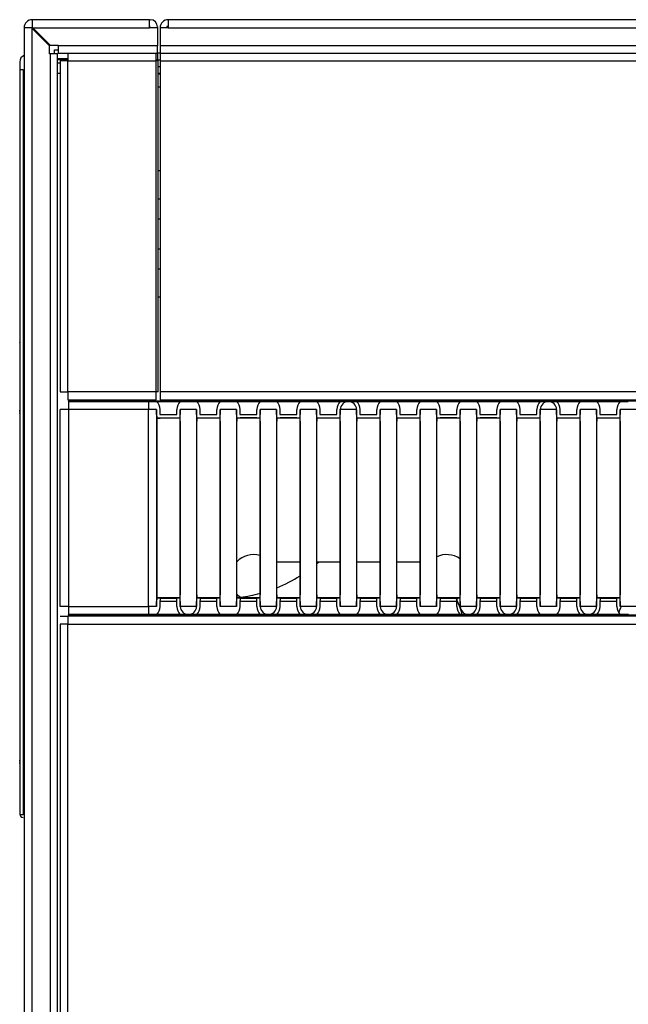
# Model space of a CAD drawing. Header units: millimetres. Extents: x 0 to 287, y 0 to 200.
# Tile 8 of 57: x 25.51 to 34.64, y 85.66 to 100.43. Entities that reach past the tile are written whole.
import ezdxf

# ---------------------------------------------------------------- set-up
doc = ezdxf.new("R2010")
doc.units = ezdxf.units.MM
doc.layers.add('130.190_BW4C_CTM', color=7, linetype='Continuous')
doc.layers.add('Défaut', color=7, linetype='Continuous')

# ---------------------------------------------------------------- blocks, each defined once
blk = doc.blocks.new('SE1')
at = {"layer": '130.190_BW4C_CTM', "color": 7, "linetype": 'Continuous'}
for p, q in [((25.684, 100.306), (25.574, 100.306)), ((25.574, 100.306), (25.574, 53.546)), ((25.694, 100.296), (25.684, 100.306)), ((25.684, 100.306), (25.694, 100.306)), ((27.454, 100.426), (25.694, 100.426)), ((25.694, 100.426), (25.694, 100.316)), ((25.694, 100.316), (25.704, 100.306)), ((25.694, 100.306), (25.694, 100.316)), ((25.704, 100.306), (25.694, 100.306)), ((25.694, 53.546), (25.694, 100.296)), ((25.954, 100.036), (25.694, 100.296)), ((25.704, 100.306), (27.454, 100.306)), ((25.704, 100.306), (25.964, 100.046)), ((27.454, 100.306), (27.454, 100.426)), ((27.454, 100.426), (27.466, 100.426)), ((27.466, 100.326), (27.454, 100.326)), ((27.574, 100.306), (27.454, 100.306)), ((27.574, 100.318), (27.574, 100.306)), ((27.574, 100.306), (27.574, 100.034)), ((27.734, 100.306), (27.614, 100.306)), ((27.614, 100.306), (27.614, 100.034)), ((27.714, 100.326), (27.714, 100.306)), ((27.734, 100.326), (27.714, 100.326)), ((27.734, 100.426), (27.734, 100.306)), ((89.374, 100.426), (27.734, 100.426)), ((27.734, 100.306), (89.374, 100.306)), ((25.954, 99.916), (25.954, 100.036)), ((25.964, 100.046), (26.084, 100.046)), ((26.084, 100.046), (26.084, 100.034)), ((27.574, 100.034), (26.084, 100.034)), ((26.084, 100.034), (26.084, 99.926)), ((27.574, 99.926), (27.574, 100.034)), ((27.614, 100.034), (27.614, 99.926)), ((89.494, 100.034), (27.614, 100.034)), ((25.966, 99.916), (25.954, 99.916)), ((26.074, 99.916), (25.966, 99.916)), ((25.966, 99.916), (25.966, 53.546)), ((26.029, 99.976), (26.084, 99.976)), ((26.029, 99.916), (26.029, 99.976)), ((26.074, 53.546), (26.074, 99.916)), ((26.074, 99.846), (26.232, 99.846)), ((26.084, 99.926), (27.574, 99.926)), ((26.232, 99.926), (26.232, 99.808)), ((27.554, 99.808), (27.554, 99.926)), ((27.574, 99.926), (27.574, 99.826)), ((27.614, 99.926), (27.582, 99.926)), ((27.614, 99.926), (89.494, 99.926)), ((27.614, 99.926), (27.614, 99.808)), ((25.509, 99.796), (25.509, 99.676)), ((26.232, 99.826), (26.074, 99.826)), ((26.114, 99.776), (26.074, 99.776)), ((26.232, 99.808), (26.114, 99.808)), ((26.114, 99.808), (26.114, 94.844)), ((26.232, 94.844), (26.232, 99.808)), ((26.232, 99.808), (27.554, 99.808)), ((27.554, 99.826), (27.574, 99.826)), ((27.584, 99.808), (27.554, 99.808)), ((27.554, 94.844), (27.554, 99.808)), ((27.574, 99.826), (27.574, 99.808)), ((27.582, 99.826), (27.614, 99.826)), ((27.584, 94.844), (27.584, 99.808)), ((27.584, 99.726), (27.614, 99.726)), ((27.614, 99.808), (72.494, 99.808)), ((27.614, 99.808), (27.614, 94.844)), ((25.509, 99.676), (25.509, 88.507)), ((25.558, 99.676), (25.509, 99.676)), ((25.558, 99.676), (25.509, 99.676)), ((25.558, 99.676), (25.558, 88.506)), ((25.558, 99.676), (25.574, 99.676)), ((26.074, 99.626), (26.114, 99.626)), ((26.074, 99.624), (26.114, 99.624)), ((27.584, 99.626), (27.614, 99.626)), ((27.614, 99.609), (27.584, 99.609)), ((27.614, 99.413), (27.584, 99.413)), ((27.584, 98.163), (27.614, 98.163)), ((27.584, 97.738), (27.614, 97.738)), ((27.584, 97.438), (27.614, 97.438)), ((27.584, 96.988), (27.614, 96.988)), ((27.584, 96.688), (27.614, 96.688)), ((27.614, 96.263), (27.584, 96.263)), ((25.508, 96.014), (25.508, 95.878)), ((25.508, 95.878), (25.508, 95.833)), ((25.508, 95.833), (25.508, 95.689)), ((25.508, 95.689), (25.508, 95.681)), ((25.508, 95.681), (25.508, 95.673)), ((25.508, 95.673), (25.508, 95.607)), ((25.508, 95.607), (25.508, 95.601)), ((25.508, 95.601), (25.508, 95.596)), ((25.508, 95.596), (25.508, 95.557)), ((25.508, 95.583), (25.508, 95.59)), ((25.508, 95.554), (25.508, 95.552)), ((25.508, 95.358), (25.508, 95.298)), ((25.508, 95.165), (25.508, 95.158)), ((25.508, 95.156), (25.508, 95.073)), ((25.508, 95.073), (25.508, 95.065)), ((25.508, 95.065), (25.508, 95.057)), ((25.508, 95.057), (25.508, 94.889)), ((25.508, 94.889), (25.508, 94.884)), ((25.508, 94.884), (25.508, 94.878)), ((25.508, 94.878), (25.508, 94.833)), ((25.508, 94.833), (25.508, 94.826)), ((25.508, 94.826), (25.508, 94.798)), ((26.114, 94.844), (26.232, 94.844)), ((27.554, 94.844), (26.232, 94.844)), ((26.232, 94.844), (26.232, 94.726)), ((27.554, 94.726), (27.554, 94.844)), ((27.584, 94.844), (27.554, 94.844)), ((42.614, 94.844), (27.614, 94.844)), ((27.614, 94.844), (27.614, 94.726)), ((25.508, 94.798), (25.508, 94.795)), ((26.232, 94.726), (27.554, 94.726)), ((26.831, 94.702), (26.236, 94.702)), ((26.236, 94.702), (26.239, 94.699)), ((26.239, 94.699), (27.439, 94.699)), ((26.239, 94.699), (26.239, 94.577)), ((26.254, 94.702), (26.254, 94.726)), ((26.264, 94.702), (26.264, 94.726)), ((26.381, 94.726), (26.381, 94.702)), ((26.615, 94.702), (26.615, 94.726)), ((26.695, 94.726), (26.695, 94.702)), ((26.934, 94.706), (26.881, 94.703)), ((41.82, 94.706), (26.934, 94.706)), ((27.439, 94.699), (27.44, 94.701)), ((27.439, 94.699), (27.439, 94.577)), ((27.44, 94.701), (27.561, 94.701)), ((27.561, 94.701), (27.917, 94.701)), ((27.614, 94.726), (42.614, 94.726)), ((27.698, 94.704), (27.779, 94.704)), ((27.917, 94.701), (28.037, 94.701)), ((28.037, 94.701), (28.039, 94.699)), ((28.039, 94.699), (28.04, 94.701)), ((28.04, 94.701), (28.161, 94.701)), ((28.161, 94.701), (28.517, 94.701)), ((28.517, 94.701), (28.637, 94.701)), ((28.637, 94.701), (28.639, 94.699)), ((28.639, 94.699), (28.64, 94.701)), ((28.64, 94.701), (28.761, 94.701)), ((28.761, 94.701), (29.117, 94.701)), ((29.117, 94.701), (29.237, 94.701)), ((29.237, 94.701), (29.239, 94.699)), ((29.239, 94.699), (29.24, 94.701)), ((29.24, 94.701), (29.361, 94.701)), ((29.361, 94.701), (29.717, 94.701)), ((29.717, 94.701), (29.837, 94.701)), ((29.837, 94.701), (29.839, 94.699)), ((29.839, 94.699), (29.84, 94.701)), ((29.84, 94.701), (29.961, 94.701)), ((29.961, 94.701), (30.317, 94.701)), ((30.317, 94.701), (30.437, 94.701)), ((30.437, 94.701), (30.439, 94.699)), ((30.439, 94.699), (30.44, 94.701)), ((30.44, 94.701), (30.561, 94.701)), ((30.561, 94.701), (30.917, 94.701)), ((30.917, 94.701), (31.037, 94.701)), ((31.037, 94.701), (31.039, 94.699)), ((31.039, 94.699), (31.04, 94.701)), ((31.04, 94.701), (31.161, 94.701)), ((31.161, 94.701), (31.517, 94.701)), ((31.517, 94.701), (31.637, 94.701)), ((31.637, 94.701), (31.639, 94.699)), ((31.639, 94.699), (31.64, 94.701)), ((31.64, 94.701), (31.761, 94.701)), ((31.761, 94.701), (32.117, 94.701)), ((32.117, 94.701), (32.237, 94.701)), ((32.237, 94.701), (32.239, 94.699)), ((32.239, 94.699), (32.24, 94.701)), ((32.24, 94.701), (32.361, 94.701)), ((32.361, 94.701), (32.717, 94.701)), ((32.498, 94.704), (32.579, 94.704)), ((32.717, 94.701), (32.837, 94.701)), ((32.837, 94.701), (32.839, 94.699)), ((32.839, 94.699), (32.84, 94.701)), ((32.84, 94.701), (32.961, 94.701)), ((32.961, 94.701), (33.317, 94.701)), ((33.317, 94.701), (33.437, 94.701)), ((33.437, 94.701), (33.439, 94.699)), ((33.439, 94.699), (33.44, 94.701)), ((33.44, 94.701), (33.561, 94.701)), ((33.561, 94.701), (33.917, 94.701)), ((33.917, 94.701), (34.037, 94.701)), ((34.037, 94.701), (34.039, 94.699)), ((34.039, 94.699), (34.04, 94.701)), ((34.04, 94.701), (34.161, 94.701)), ((34.161, 94.701), (34.517, 94.701)), ((34.517, 94.701), (34.637, 94.701)), ((25.508, 94.666), (25.508, 94.663)), ((25.508, 94.663), (25.508, 94.661)), ((25.508, 94.661), (25.508, 94.621)), ((25.508, 94.621), (25.508, 94.616)), ((25.508, 94.616), (25.508, 94.611)), ((25.508, 94.611), (25.508, 94.547)), ((25.508, 94.55), (25.508, 94.567)), ((25.508, 94.547), (25.508, 94.54)), ((25.508, 94.54), (25.508, 94.532)), ((25.508, 94.532), (25.508, 94.35)), ((25.508, 94.518), (25.508, 94.53)), ((26.239, 94.577), (26.117, 94.577)), ((26.117, 91.625), (26.117, 94.577)), ((27.439, 94.577), (26.239, 94.577)), ((26.239, 94.577), (26.239, 91.625)), ((27.439, 91.625), (27.439, 94.577)), ((27.561, 94.577), (27.439, 94.577)), ((27.562, 94.578), (27.561, 94.577)), ((27.561, 94.577), (27.561, 91.625)), ((27.562, 94.502), (27.562, 94.578)), ((27.612, 94.578), (27.612, 94.502)), ((27.865, 94.502), (27.865, 94.578)), ((27.916, 94.577), (27.915, 94.578)), ((27.915, 94.578), (27.915, 94.502)), ((27.916, 91.625), (27.916, 94.577)), ((28.161, 94.577), (27.916, 94.577)), ((28.162, 94.578), (28.161, 94.577)), ((28.161, 94.577), (28.161, 91.625)), ((28.162, 94.502), (28.162, 94.578)), ((28.212, 94.578), (28.212, 94.502)), ((28.465, 94.502), (28.465, 94.578)), ((28.516, 94.577), (28.515, 94.578)), ((28.515, 94.578), (28.515, 94.502)), ((28.761, 94.577), (28.516, 94.577)), ((28.516, 91.625), (28.516, 94.577)), ((28.762, 94.578), (28.761, 94.577)), ((28.761, 94.577), (28.761, 91.625)), ((28.762, 94.502), (28.762, 94.578)), ((28.812, 94.578), (28.812, 94.502)), ((29.065, 94.502), (29.065, 94.578)), ((29.116, 94.577), (29.115, 94.578)), ((29.115, 94.578), (29.115, 94.502)), ((29.116, 91.625), (29.116, 94.577)), ((29.361, 94.577), (29.116, 94.577)), ((29.362, 94.578), (29.361, 94.577)), ((29.361, 94.577), (29.361, 91.625)), ((29.362, 94.502), (29.362, 94.578)), ((29.412, 94.578), (29.412, 94.502)), ((29.665, 94.502), (29.665, 94.578)), ((29.716, 94.577), (29.715, 94.578)), ((29.715, 94.578), (29.715, 94.502)), ((29.716, 91.625), (29.716, 94.577)), ((29.961, 94.577), (29.716, 94.577)), ((29.962, 94.578), (29.961, 94.577)), ((29.961, 94.577), (29.961, 91.625)), ((29.962, 94.502), (29.962, 94.578)), ((30.012, 94.578), (30.012, 94.502)), ((30.265, 94.502), (30.265, 94.578)), ((30.316, 94.577), (30.315, 94.578)), ((30.315, 94.578), (30.315, 94.502)), ((30.316, 91.625), (30.316, 94.577)), ((30.561, 94.577), (30.316, 94.577)), ((30.562, 94.578), (30.561, 94.577)), ((30.561, 94.577), (30.561, 91.625)), ((30.562, 94.502), (30.562, 94.578)), ((30.612, 94.578), (30.612, 94.502)), ((30.865, 94.502), (30.865, 94.578)), ((30.916, 94.577), (30.915, 94.578)), ((30.915, 94.578), (30.915, 94.502)), ((31.161, 94.577), (30.916, 94.577)), ((30.916, 91.625), (30.916, 94.577)), ((31.162, 94.578), (31.161, 94.577)), ((31.161, 94.577), (31.161, 91.625)), ((31.162, 94.502), (31.162, 94.578)), ((31.212, 94.578), (31.212, 94.502)), ((31.465, 94.502), (31.465, 94.578)), ((31.516, 94.577), (31.515, 94.578)), ((31.515, 94.578), (31.515, 94.502)), ((31.761, 94.577), (31.516, 94.577)), ((31.516, 91.625), (31.516, 94.577)), ((31.762, 94.578), (31.761, 94.577)), ((31.761, 94.577), (31.761, 91.625)), ((31.762, 94.502), (31.762, 94.578)), ((31.812, 94.578), (31.812, 94.502)), ((32.065, 94.502), (32.065, 94.578)), ((32.116, 94.577), (32.115, 94.578)), ((32.115, 94.578), (32.115, 94.502)), ((32.361, 94.577), (32.116, 94.577)), ((32.116, 91.625), (32.116, 94.577)), ((32.362, 94.578), (32.361, 94.577)), ((32.361, 94.577), (32.361, 91.625)), ((32.362, 94.502), (32.362, 94.578)), ((32.412, 94.578), (32.412, 94.502)), ((32.665, 94.502), (32.665, 94.578)), ((32.716, 94.577), (32.715, 94.578)), ((32.715, 94.578), (32.715, 94.502)), ((32.716, 91.625), (32.716, 94.577)), ((32.961, 94.577), (32.716, 94.577)), ((32.962, 94.578), (32.961, 94.577)), ((32.961, 94.577), (32.961, 91.625)), ((32.962, 94.502), (32.962, 94.578)), ((33.012, 94.578), (33.012, 94.502)), ((33.265, 94.502), (33.265, 94.578)), ((33.316, 94.577), (33.315, 94.578)), ((33.315, 94.578), (33.315, 94.502)), ((33.561, 94.577), (33.316, 94.577)), ((33.316, 91.625), (33.316, 94.577)), ((33.562, 94.578), (33.561, 94.577)), ((33.561, 94.577), (33.561, 91.625)), ((33.562, 94.502), (33.562, 94.578)), ((33.612, 94.578), (33.612, 94.502)), ((33.865, 94.502), (33.865, 94.578)), ((33.916, 94.577), (33.915, 94.578)), ((33.915, 94.578), (33.915, 94.502)), ((33.916, 91.625), (33.916, 94.577)), ((34.161, 94.577), (33.916, 94.577)), ((34.162, 94.578), (34.161, 94.577)), ((34.161, 94.577), (34.161, 91.625)), ((34.162, 94.502), (34.162, 94.578)), ((34.212, 94.578), (34.212, 94.502)), ((34.465, 94.502), (34.465, 94.578)), ((34.516, 94.577), (34.515, 94.578)), ((34.515, 94.578), (34.515, 94.502)), ((34.761, 94.577), (34.516, 94.577)), ((34.516, 91.625), (34.516, 94.577)), ((27.562, 94.455), (27.915, 94.455)), ((27.562, 94.451), (27.614, 94.451)), ((27.564, 94.401), (27.563, 94.402)), ((27.564, 94.401), (27.564, 91.801)), ((27.612, 94.502), (27.865, 94.502)), ((27.864, 94.451), (27.614, 94.451)), ((27.915, 94.451), (27.864, 94.451)), ((27.914, 94.402), (27.914, 94.401)), ((27.914, 94.401), (27.914, 91.801)), ((28.162, 94.455), (28.515, 94.455)), ((28.214, 94.451), (28.162, 94.451)), ((28.164, 94.401), (28.163, 94.402)), ((28.164, 91.801), (28.164, 94.401)), ((28.212, 94.502), (28.465, 94.502)), ((28.464, 94.451), (28.214, 94.451)), ((28.515, 94.451), (28.464, 94.451)), ((28.514, 94.402), (28.514, 94.401)), ((28.514, 94.401), (28.514, 91.801)), ((28.762, 94.455), (29.115, 94.455)), ((28.814, 94.451), (28.762, 94.451)), ((28.764, 94.401), (28.763, 94.402)), ((28.764, 91.801), (28.764, 94.401)), ((28.812, 94.502), (29.065, 94.502)), ((29.064, 94.452), (28.813, 94.452)), ((28.813, 94.452), (28.814, 94.451)), ((29.064, 94.451), (28.814, 94.451)), ((29.064, 94.451), (29.064, 94.452)), ((29.115, 94.451), (29.064, 94.451)), ((29.114, 94.402), (29.114, 94.401)), ((29.114, 94.401), (29.114, 91.801)), ((29.362, 94.455), (29.715, 94.455)), ((29.414, 94.451), (29.362, 94.451)), ((29.364, 94.401), (29.363, 94.402)), ((29.364, 91.801), (29.364, 94.401)), ((29.412, 94.502), (29.665, 94.502)), ((29.664, 94.452), (29.413, 94.452)), ((29.413, 94.452), (29.414, 94.451)), ((29.664, 94.451), (29.414, 94.451)), ((29.664, 94.451), (29.664, 94.452)), ((29.715, 94.451), (29.664, 94.451)), ((29.714, 94.402), (29.714, 94.401)), ((29.714, 94.401), (29.714, 91.801)), ((29.962, 94.455), (30.315, 94.455)), ((30.014, 94.451), (29.962, 94.451)), ((29.964, 94.401), (29.963, 94.402)), ((29.964, 91.801), (29.964, 94.401)), ((30.012, 94.502), (30.265, 94.502)), ((30.264, 94.451), (30.014, 94.451)), ((30.315, 94.451), (30.264, 94.451)), ((30.314, 94.402), (30.314, 94.401)), ((30.314, 94.401), (30.314, 91.801)), ((30.562, 94.455), (30.915, 94.455)), ((30.614, 94.451), (30.562, 94.451)), ((30.564, 94.401), (30.563, 94.402)), ((30.564, 91.801), (30.564, 94.401)), ((30.612, 94.502), (30.865, 94.502)), ((30.864, 94.451), (30.614, 94.451)), ((30.915, 94.451), (30.864, 94.451)), ((30.914, 94.402), (30.914, 94.401)), ((30.914, 94.401), (30.914, 91.801)), ((31.162, 94.455), (31.515, 94.455)), ((31.214, 94.451), (31.162, 94.451)), ((31.164, 94.401), (31.163, 94.402)), ((31.164, 91.801), (31.164, 94.401)), ((31.212, 94.502), (31.465, 94.502)), ((31.464, 94.451), (31.214, 94.451)), ((31.515, 94.451), (31.464, 94.451)), ((31.514, 94.402), (31.514, 94.401)), ((31.514, 94.401), (31.514, 91.801)), ((31.762, 94.455), (32.115, 94.455)), ((31.814, 94.451), (31.762, 94.451)), ((31.764, 94.401), (31.763, 94.402)), ((31.764, 91.801), (31.764, 94.401)), ((31.812, 94.502), (32.065, 94.502)), ((32.064, 94.452), (31.813, 94.452)), ((31.813, 94.452), (31.814, 94.451)), ((32.064, 94.451), (31.814, 94.451)), ((32.064, 94.451), (32.064, 94.452)), ((32.115, 94.451), (32.064, 94.451)), ((32.114, 94.402), (32.114, 94.401)), ((32.114, 94.401), (32.114, 91.801)), ((32.362, 94.455), (32.715, 94.455)), ((32.414, 94.451), (32.362, 94.451)), ((32.364, 94.401), (32.363, 94.402)), ((32.364, 91.801), (32.364, 94.401)), ((32.412, 94.502), (32.665, 94.502)), ((32.664, 94.452), (32.413, 94.452)), ((32.413, 94.452), (32.414, 94.451)), ((32.664, 94.451), (32.414, 94.451)), ((32.664, 94.451), (32.664, 94.452)), ((32.715, 94.451), (32.664, 94.451)), ((32.714, 94.402), (32.714, 94.401)), ((32.714, 94.401), (32.714, 91.801)), ((32.962, 94.455), (33.315, 94.455)), ((33.014, 94.451), (32.962, 94.451)), ((32.964, 94.401), (32.963, 94.402)), ((32.964, 91.801), (32.964, 94.401)), ((33.012, 94.502), (33.265, 94.502)), ((33.264, 94.451), (33.014, 94.451)), ((33.315, 94.451), (33.264, 94.451)), ((33.314, 94.402), (33.314, 94.401)), ((33.314, 94.401), (33.314, 91.801)), ((33.562, 94.455), (33.915, 94.455)), ((33.614, 94.451), (33.562, 94.451)), ((33.564, 94.401), (33.563, 94.402)), ((33.564, 91.801), (33.564, 94.401)), ((33.612, 94.502), (33.865, 94.502)), ((33.864, 94.451), (33.614, 94.451)), ((33.915, 94.451), (33.864, 94.451)), ((33.914, 94.402), (33.914, 94.401)), ((33.914, 94.401), (33.914, 91.801)), ((34.162, 94.455), (34.515, 94.455)), ((34.214, 94.451), (34.162, 94.451)), ((34.164, 94.401), (34.163, 94.402)), ((34.164, 91.801), (34.164, 94.401)), ((34.212, 94.502), (34.465, 94.502)), ((34.464, 94.451), (34.214, 94.451)), ((34.515, 94.451), (34.464, 94.451)), ((34.514, 94.402), (34.514, 94.401)), ((34.514, 94.401), (34.514, 91.801)), ((25.508, 94.35), (25.508, 94.343)), ((25.508, 94.343), (25.508, 94.336)), ((25.508, 94.336), (25.508, 94.271)), ((25.508, 94.271), (25.508, 94.269)), ((25.508, 94.166), (25.508, 94.107)), ((25.508, 94.166), (25.509, 94.166)), ((25.508, 94.069), (25.508, 94.067)), ((25.508, 94.067), (25.508, 93.856)), ((25.508, 93.856), (25.508, 93.849)), ((25.508, 93.849), (25.508, 93.838)), ((25.508, 93.838), (25.508, 93.837)), ((25.508, 93.837), (25.508, 93.835)), ((25.508, 93.835), (25.508, 93.796)), ((25.508, 93.796), (25.508, 93.776)), ((25.508, 93.776), (25.508, 93.763)), ((25.508, 93.763), (25.508, 93.747)), ((25.508, 93.703), (25.508, 93.7)), ((25.508, 93.703), (25.508, 93.703)), ((25.508, 93.7), (25.508, 93.693)), ((25.508, 93.693), (25.508, 93.687)), ((25.508, 93.687), (25.508, 93.684)), ((25.508, 93.684), (25.508, 93.672)), ((25.508, 93.672), (25.508, 93.659)), ((25.508, 93.659), (25.508, 93.647)), ((25.508, 93.647), (25.508, 93.644)), ((25.508, 93.644), (25.508, 93.626)), ((25.508, 93.626), (25.508, 93.605)), ((25.508, 93.605), (25.508, 93.599)), ((25.508, 93.599), (25.508, 93.596)), ((25.508, 93.596), (25.508, 93.589)), ((25.508, 93.589), (25.508, 93.583)), ((25.508, 93.583), (25.508, 93.578)), ((25.508, 93.578), (25.508, 93.567)), ((25.508, 93.567), (25.508, 93.553)), ((25.508, 93.553), (25.508, 93.542)), ((25.508, 93.542), (25.508, 93.534)), ((25.508, 93.534), (25.508, 93.515)), ((25.508, 93.515), (25.508, 93.495)), ((25.508, 93.495), (25.508, 93.479)), ((25.508, 93.479), (25.508, 93.474)), ((25.508, 93.474), (25.508, 93.45)), ((25.508, 93.45), (25.508, 93.428)), ((25.508, 93.428), (25.508, 93.397)), ((25.508, 93.397), (25.508, 93.373)), ((25.508, 93.373), (25.508, 93.348)), ((25.508, 93.348), (25.508, 93.33)), ((25.508, 93.33), (25.508, 93.309)), ((25.508, 93.309), (25.508, 93.29)), ((25.508, 93.29), (25.508, 93.275)), ((25.508, 93.275), (25.508, 93.261)), ((25.508, 93.261), (25.508, 93.247)), ((25.508, 93.247), (25.508, 93.238)), ((25.508, 93.238), (25.508, 93.233)), ((25.508, 93.233), (25.508, 93.227)), ((25.508, 93.227), (25.508, 93.225)), ((25.508, 93.225), (25.508, 93.222)), ((25.508, 93.222), (25.508, 93.215)), ((25.508, 93.215), (25.508, 93.196)), ((25.508, 93.196), (25.508, 93.183)), ((25.508, 93.183), (25.508, 93.177)), ((25.508, 93.177), (25.508, 93.171)), ((25.508, 93.171), (25.508, 93.167)), ((25.508, 93.167), (25.508, 93.161)), ((25.508, 93.161), (25.508, 93.152)), ((25.508, 93.152), (25.508, 93.115)), ((25.508, 93.115), (25.508, 93.065)), ((25.508, 93.065), (25.508, 93.027)), ((25.508, 93.027), (25.508, 93.002)), ((25.508, 93.002), (25.508, 92.996)), ((25.508, 92.996), (25.508, 92.823)), ((25.508, 92.823), (25.508, 92.809)), ((25.508, 92.809), (25.508, 92.803)), ((25.508, 92.803), (25.508, 92.599)), ((25.508, 92.599), (25.508, 92.589)), ((25.508, 92.589), (25.508, 92.577)), ((25.508, 92.577), (25.508, 92.546)), ((25.508, 92.546), (25.508, 92.539)), ((25.508, 92.539), (25.508, 92.351)), ((25.508, 92.351), (25.508, 92.329)), ((25.508, 92.329), (25.508, 92.323)), ((25.508, 92.323), (25.508, 92.141)), ((29.714, 92.29), (29.364, 92.29)), ((30.314, 92.29), (29.964, 92.29)), ((30.914, 92.29), (30.564, 92.29)), ((31.514, 92.29), (31.164, 92.29)), ((25.508, 92.141), (25.508, 92.132)), ((25.508, 92.132), (25.508, 92.121)), ((25.508, 92.121), (25.508, 92.078)), ((25.508, 92.078), (25.508, 92.076)), ((25.508, 91.974), (25.508, 91.915)), ((25.508, 91.87), (25.508, 91.841)), ((25.508, 91.841), (25.508, 91.838)), ((25.508, 91.84), (25.508, 91.84)), ((25.508, 91.838), (25.508, 91.83)), ((25.508, 91.83), (25.508, 91.658)), ((27.614, 91.751), (27.562, 91.751)), ((27.612, 91.747), (27.562, 91.747)), ((27.563, 91.8), (27.564, 91.801)), ((27.613, 91.75), (27.864, 91.75)), ((27.864, 91.751), (27.614, 91.751)), ((27.915, 91.751), (27.864, 91.751)), ((27.915, 91.747), (27.865, 91.747)), ((27.914, 91.801), (27.914, 91.8)), ((28.214, 91.751), (28.162, 91.751)), ((28.212, 91.747), (28.162, 91.747)), ((28.163, 91.8), (28.164, 91.801)), ((28.213, 91.75), (28.464, 91.75)), ((28.464, 91.751), (28.214, 91.751)), ((28.515, 91.751), (28.464, 91.751)), ((28.515, 91.747), (28.465, 91.747)), ((28.514, 91.801), (28.514, 91.8)), ((28.814, 91.751), (28.762, 91.751)), ((28.812, 91.747), (28.762, 91.747)), ((28.763, 91.8), (28.764, 91.801)), ((28.813, 91.75), (29.064, 91.75)), ((29.064, 91.751), (28.814, 91.751)), ((29.115, 91.751), (29.064, 91.751)), ((29.115, 91.747), (29.065, 91.747)), ((29.114, 91.801), (29.114, 91.8)), ((29.414, 91.751), (29.362, 91.751)), ((29.412, 91.747), (29.362, 91.747)), ((29.363, 91.8), (29.364, 91.801)), ((29.413, 91.75), (29.664, 91.75)), ((29.664, 91.751), (29.414, 91.751)), ((29.715, 91.751), (29.664, 91.751)), ((29.715, 91.747), (29.665, 91.747)), ((29.714, 91.801), (29.714, 91.8)), ((30.014, 91.751), (29.962, 91.751)), ((30.012, 91.747), (29.962, 91.747)), ((29.963, 91.8), (29.964, 91.801)), ((30.013, 91.75), (30.264, 91.75)), ((30.264, 91.751), (30.014, 91.751)), ((30.315, 91.751), (30.264, 91.751)), ((30.315, 91.747), (30.265, 91.747)), ((30.314, 91.801), (30.314, 91.8)), ((30.614, 91.751), (30.562, 91.751)), ((30.612, 91.747), (30.562, 91.747)), ((30.563, 91.8), (30.564, 91.801)), ((30.613, 91.75), (30.864, 91.75)), ((30.864, 91.751), (30.614, 91.751)), ((30.915, 91.751), (30.864, 91.751)), ((30.915, 91.747), (30.865, 91.747)), ((30.914, 91.801), (30.914, 91.8)), ((31.214, 91.751), (31.162, 91.751)), ((31.212, 91.747), (31.162, 91.747)), ((31.163, 91.8), (31.164, 91.801)), ((31.213, 91.75), (31.464, 91.75)), ((31.464, 91.751), (31.214, 91.751)), ((31.515, 91.751), (31.464, 91.751)), ((31.515, 91.747), (31.465, 91.747)), ((31.514, 91.801), (31.514, 91.8)), ((31.814, 91.751), (31.762, 91.751)), ((31.812, 91.747), (31.762, 91.747)), ((31.763, 91.8), (31.764, 91.801)), ((31.813, 91.75), (32.064, 91.75)), ((32.064, 91.751), (31.814, 91.751)), ((32.115, 91.751), (32.064, 91.751)), ((32.115, 91.747), (32.065, 91.747)), ((32.114, 91.801), (32.114, 91.8)), ((32.414, 91.751), (32.362, 91.751)), ((32.412, 91.747), (32.362, 91.747)), ((32.363, 91.8), (32.364, 91.801)), ((32.413, 91.75), (32.664, 91.75)), ((32.664, 91.751), (32.414, 91.751)), ((32.715, 91.751), (32.664, 91.751)), ((32.715, 91.747), (32.665, 91.747)), ((32.714, 91.801), (32.714, 91.8)), ((33.014, 91.751), (32.962, 91.751)), ((33.012, 91.747), (32.962, 91.747)), ((32.963, 91.8), (32.964, 91.801)), ((33.013, 91.75), (33.264, 91.75)), ((33.264, 91.751), (33.014, 91.751)), ((33.315, 91.751), (33.264, 91.751)), ((33.315, 91.747), (33.265, 91.747)), ((33.314, 91.801), (33.314, 91.8)), ((33.614, 91.751), (33.562, 91.751)), ((33.612, 91.747), (33.562, 91.747)), ((33.563, 91.8), (33.564, 91.801)), ((33.613, 91.75), (33.864, 91.75)), ((33.864, 91.751), (33.614, 91.751)), ((33.915, 91.751), (33.864, 91.751)), ((33.915, 91.747), (33.865, 91.747)), ((33.914, 91.801), (33.914, 91.8)), ((34.214, 91.751), (34.162, 91.751)), ((34.212, 91.747), (34.162, 91.747)), ((34.163, 91.8), (34.164, 91.801)), ((34.213, 91.75), (34.464, 91.75)), ((34.464, 91.751), (34.214, 91.751)), ((34.515, 91.751), (34.464, 91.751)), ((34.515, 91.747), (34.465, 91.747)), ((34.514, 91.801), (34.514, 91.8)), ((25.508, 91.658), (25.508, 91.652)), ((25.508, 91.652), (25.508, 91.646)), ((25.508, 91.646), (25.508, 91.599)), ((25.508, 91.599), (25.508, 91.595)), ((25.508, 91.595), (25.508, 91.592)), ((25.508, 91.592), (25.508, 91.563)), ((26.239, 91.625), (26.117, 91.625)), ((26.239, 91.625), (27.439, 91.625)), ((26.239, 91.625), (26.239, 91.502)), ((27.561, 91.625), (27.439, 91.625)), ((27.439, 91.625), (27.439, 91.502)), ((27.561, 91.625), (27.562, 91.623)), ((27.562, 91.623), (27.562, 91.7)), ((27.865, 91.7), (27.612, 91.7)), ((27.612, 91.7), (27.612, 91.623)), ((27.865, 91.623), (27.865, 91.7)), ((27.915, 91.7), (27.915, 91.623)), ((27.915, 91.623), (27.916, 91.625)), ((28.161, 91.625), (27.916, 91.625)), ((28.161, 91.625), (28.162, 91.623)), ((28.162, 91.623), (28.162, 91.7)), ((28.465, 91.7), (28.212, 91.7)), ((28.212, 91.7), (28.212, 91.623)), ((28.465, 91.623), (28.465, 91.7)), ((28.515, 91.7), (28.515, 91.623)), ((28.515, 91.623), (28.516, 91.625)), ((28.761, 91.625), (28.516, 91.625)), ((28.761, 91.625), (28.762, 91.623)), ((28.762, 91.623), (28.762, 91.7)), ((29.065, 91.7), (28.812, 91.7)), ((28.812, 91.7), (28.812, 91.623)), ((29.065, 91.623), (29.065, 91.7)), ((29.115, 91.7), (29.115, 91.623)), ((29.115, 91.623), (29.116, 91.625)), ((29.361, 91.625), (29.116, 91.625)), ((29.361, 91.625), (29.362, 91.623)), ((29.362, 91.623), (29.362, 91.7)), ((29.665, 91.7), (29.412, 91.7)), ((29.412, 91.7), (29.412, 91.623)), ((29.665, 91.623), (29.665, 91.7)), ((29.715, 91.7), (29.715, 91.623)), ((29.715, 91.623), (29.716, 91.625)), ((29.961, 91.625), (29.716, 91.625)), ((29.961, 91.625), (29.962, 91.623)), ((29.962, 91.623), (29.962, 91.7)), ((30.265, 91.7), (30.012, 91.7)), ((30.012, 91.7), (30.012, 91.623)), ((30.265, 91.623), (30.265, 91.7)), ((30.315, 91.7), (30.315, 91.623)), ((30.315, 91.623), (30.316, 91.625)), ((30.561, 91.625), (30.316, 91.625)), ((30.561, 91.625), (30.562, 91.623)), ((30.562, 91.623), (30.562, 91.7)), ((30.865, 91.7), (30.612, 91.7)), ((30.612, 91.7), (30.612, 91.623)), ((30.865, 91.623), (30.865, 91.7)), ((30.915, 91.7), (30.915, 91.623)), ((30.915, 91.623), (30.916, 91.625)), ((31.161, 91.625), (30.916, 91.625)), ((31.161, 91.625), (31.162, 91.623)), ((31.162, 91.623), (31.162, 91.7)), ((31.465, 91.7), (31.212, 91.7)), ((31.212, 91.7), (31.212, 91.623)), ((31.465, 91.623), (31.465, 91.7)), ((31.515, 91.7), (31.515, 91.623)), ((31.515, 91.623), (31.516, 91.625)), ((31.761, 91.625), (31.516, 91.625)), ((31.761, 91.625), (31.762, 91.623)), ((31.762, 91.623), (31.762, 91.7)), ((32.065, 91.7), (31.812, 91.7)), ((31.812, 91.7), (31.812, 91.623)), ((32.065, 91.623), (32.065, 91.7)), ((32.115, 91.7), (32.115, 91.623)), ((32.115, 91.623), (32.116, 91.625)), ((32.361, 91.625), (32.116, 91.625)), ((32.361, 91.625), (32.362, 91.623)), ((32.362, 91.623), (32.362, 91.7)), ((32.665, 91.7), (32.412, 91.7)), ((32.412, 91.7), (32.412, 91.623)), ((32.665, 91.623), (32.665, 91.7)), ((32.715, 91.7), (32.715, 91.623)), ((32.715, 91.623), (32.716, 91.625)), ((32.961, 91.625), (32.716, 91.625)), ((32.961, 91.625), (32.962, 91.623)), ((32.962, 91.623), (32.962, 91.7)), ((33.265, 91.7), (33.012, 91.7)), ((33.012, 91.7), (33.012, 91.623)), ((33.265, 91.623), (33.265, 91.7)), ((33.315, 91.7), (33.315, 91.623)), ((33.315, 91.623), (33.316, 91.625)), ((33.561, 91.625), (33.316, 91.625)), ((33.561, 91.625), (33.562, 91.623)), ((33.562, 91.623), (33.562, 91.7)), ((33.865, 91.7), (33.612, 91.7)), ((33.612, 91.7), (33.612, 91.623)), ((33.865, 91.623), (33.865, 91.7)), ((33.915, 91.7), (33.915, 91.623)), ((33.915, 91.623), (33.916, 91.625)), ((34.161, 91.625), (33.916, 91.625)), ((34.161, 91.625), (34.162, 91.623)), ((34.162, 91.623), (34.162, 91.7)), ((34.465, 91.7), (34.212, 91.7)), ((34.212, 91.7), (34.212, 91.623)), ((34.465, 91.623), (34.465, 91.7)), ((34.515, 91.7), (34.515, 91.623)), ((34.515, 91.623), (34.516, 91.625)), ((34.761, 91.625), (34.516, 91.625)), ((25.508, 91.563), (25.508, 91.562)), ((25.508, 91.562), (25.508, 91.56)), ((26.114, 91.476), (26.232, 91.476)), ((26.232, 91.476), (26.232, 91.358)), ((42.545, 91.476), (26.232, 91.476)), ((26.239, 91.502), (26.236, 91.499)), ((26.236, 91.499), (26.831, 91.499)), ((27.439, 91.502), (26.239, 91.502)), ((26.254, 91.476), (26.254, 91.499)), ((26.264, 91.476), (26.264, 91.499)), ((26.381, 91.499), (26.381, 91.476)), ((26.615, 91.476), (26.615, 91.499)), ((26.695, 91.499), (26.695, 91.476)), ((26.881, 91.499), (26.934, 91.496)), ((26.934, 91.496), (41.82, 91.496)), ((27.44, 91.501), (27.439, 91.502)), ((27.561, 91.501), (27.44, 91.501)), ((27.917, 91.501), (27.561, 91.501)), ((28.037, 91.501), (27.917, 91.501)), ((28.039, 91.502), (28.037, 91.501)), ((28.04, 91.501), (28.039, 91.502)), ((28.161, 91.501), (28.04, 91.501)), ((28.517, 91.501), (28.161, 91.501)), ((28.637, 91.501), (28.517, 91.501)), ((28.639, 91.502), (28.637, 91.501)), ((28.64, 91.501), (28.639, 91.502)), ((28.761, 91.501), (28.64, 91.501)), ((29.117, 91.501), (28.761, 91.501)), ((29.237, 91.501), (29.117, 91.501)), ((29.239, 91.502), (29.237, 91.501)), ((29.24, 91.501), (29.239, 91.502)), ((29.361, 91.501), (29.24, 91.501)), ((29.717, 91.501), (29.361, 91.501)), ((29.837, 91.501), (29.717, 91.501)), ((29.839, 91.502), (29.837, 91.501)), ((29.84, 91.501), (29.839, 91.502)), ((29.961, 91.501), (29.84, 91.501)), ((30.317, 91.501), (29.961, 91.501)), ((30.437, 91.501), (30.317, 91.501)), ((30.439, 91.502), (30.437, 91.501)), ((30.44, 91.501), (30.439, 91.502)), ((30.561, 91.501), (30.44, 91.501)), ((30.917, 91.501), (30.561, 91.501)), ((31.037, 91.501), (30.917, 91.501)), ((31.039, 91.502), (31.037, 91.501)), ((31.04, 91.501), (31.039, 91.502)), ((31.161, 91.501), (31.04, 91.501)), ((31.517, 91.501), (31.161, 91.501)), ((31.637, 91.501), (31.517, 91.501)), ((31.639, 91.502), (31.637, 91.501)), ((31.64, 91.501), (31.639, 91.502)), ((31.761, 91.501), (31.64, 91.501)), ((32.117, 91.501), (31.761, 91.501)), ((32.237, 91.501), (32.117, 91.501)), ((32.239, 91.502), (32.237, 91.501)), ((32.24, 91.501), (32.239, 91.502)), ((32.361, 91.501), (32.24, 91.501)), ((32.717, 91.501), (32.361, 91.501)), ((32.837, 91.501), (32.717, 91.501)), ((32.839, 91.502), (32.837, 91.501)), ((32.84, 91.501), (32.839, 91.502)), ((32.961, 91.501), (32.84, 91.501)), ((33.317, 91.501), (32.961, 91.501)), ((33.437, 91.501), (33.317, 91.501)), ((33.439, 91.502), (33.437, 91.501)), ((33.44, 91.501), (33.439, 91.502)), ((33.561, 91.501), (33.44, 91.501)), ((33.917, 91.501), (33.561, 91.501)), ((34.037, 91.501), (33.917, 91.501)), ((34.039, 91.502), (34.037, 91.501)), ((34.04, 91.501), (34.039, 91.502)), ((34.161, 91.501), (34.04, 91.501)), ((34.517, 91.501), (34.161, 91.501)), ((34.637, 91.501), (34.517, 91.501)), ((34.639, 91.502), (34.637, 91.501)), ((25.508, 91.405), (25.508, 91.347)), ((26.232, 91.358), (26.114, 91.358)), ((26.114, 91.358), (26.114, 53.544)), ((26.232, 91.358), (42.545, 91.358)), ((26.232, 53.544), (26.232, 91.358)), ((25.508, 91.246), (25.508, 91.156)), ((25.508, 91.156), (25.508, 91.144)), ((25.508, 91.144), (25.508, 91.137)), ((25.508, 91.137), (25.508, 91.129)), ((25.508, 91.129), (25.508, 91.098)), ((25.508, 91.098), (25.508, 90.931)), ((25.508, 90.931), (25.508, 90.918)), ((25.508, 90.876), (25.508, 90.874)), ((25.508, 90.876), (25.508, 90.876)), ((25.508, 90.874), (25.508, 90.869)), ((25.508, 90.869), (25.508, 90.862)), ((25.508, 90.862), (25.508, 90.857)), ((25.508, 90.857), (25.508, 90.85)), ((25.508, 90.85), (25.508, 90.84)), ((25.508, 90.84), (25.508, 90.829)), ((25.508, 90.829), (25.508, 90.817)), ((25.508, 90.817), (25.508, 90.807)), ((25.508, 90.807), (25.508, 90.795)), ((25.508, 90.795), (25.508, 90.779)), ((25.508, 90.779), (25.508, 90.762)), ((25.508, 90.762), (25.508, 90.743)), ((25.508, 90.743), (25.508, 90.728)), ((25.508, 90.728), (25.508, 90.726)), ((25.508, 90.726), (25.508, 90.702)), ((25.508, 90.702), (25.508, 90.681)), ((25.508, 90.681), (25.508, 90.662)), ((25.508, 90.662), (25.508, 90.631)), ((25.508, 90.631), (25.508, 90.604)), ((25.508, 90.604), (25.508, 90.582)), ((25.508, 90.582), (25.508, 90.555)), ((25.508, 90.555), (25.508, 90.542)), ((25.508, 90.542), (25.508, 90.539)), ((25.508, 90.539), (25.508, 90.52)), ((25.508, 90.52), (25.508, 90.503)), ((25.508, 90.503), (25.508, 90.486)), ((25.508, 90.486), (25.508, 90.477)), ((25.508, 90.477), (25.508, 90.472)), ((25.508, 90.472), (25.508, 90.46)), ((25.508, 90.46), (25.508, 90.449)), ((25.508, 90.449), (25.508, 90.44)), ((25.508, 90.44), (25.508, 90.434)), ((25.508, 90.434), (25.508, 90.427)), ((25.508, 90.427), (25.508, 90.423)), ((25.508, 90.423), (25.508, 90.421)), ((25.508, 90.25), (25.508, 90.224)), ((25.508, 90.08), (25.508, 89.701)), ((25.508, 89.701), (25.508, 89.649)), ((25.508, 89.649), (25.508, 89.512)), ((25.508, 89.512), (25.508, 89.512)), ((25.508, 89.418), (25.508, 89.416)), ((25.508, 89.416), (25.508, 89.413)), ((25.508, 89.413), (25.508, 89.373)), ((25.508, 89.373), (25.508, 89.368)), ((25.508, 89.368), (25.508, 89.363)), ((25.508, 89.363), (25.508, 89.299)), ((25.508, 89.302), (25.508, 89.319)), ((25.508, 89.299), (25.508, 89.292)), ((25.508, 89.292), (25.508, 89.284)), ((25.508, 89.284), (25.508, 89.102)), ((25.508, 89.27), (25.508, 89.282)), ((25.508, 89.102), (25.508, 89.095)), ((25.508, 89.095), (25.508, 89.088)), ((25.508, 89.088), (25.508, 89.023)), ((25.508, 89.03), (25.508, 89.023)), ((25.508, 89.023), (25.508, 89.021)), ((25.508, 89.021), (25.508, 89.014)), ((25.558, 88.506), (25.574, 88.506))]:
    blk.add_line(p, q, dxfattribs=at)
for centre, radius, start, end in [((25.694, 100.306), 0.12, 90, 180), ((27.466, 100.318), 0.108, 0, 90), ((27.734, 100.306), 0.12, 90, 180), ((25.609, 99.796), 0.1, 110.5672, 180), ((27.582, 99.934), 0.008, 180, 270), ((27.582, 99.934), 0.108, 265.752, 270), ((28.514, 94.016), 2.275, 161.8138, 162.4338), ((30.439, 94.577), 0.122, 90.0044, 179.9956), ((30.439, 94.577), 0.122, 0.0044, 89.9957), ((33.439, 94.577), 0.122, 90.0044, 179.9956), ((33.439, 94.577), 0.122, 0.0044, 89.9957), ((29.015, 92.052), 0.35, 73.7189, 136.0255), ((31.915, 92.052), 0.35, 55.5237, 115.7175), ((28.514, 94.016), 2.275, 309.5982, 310.6631), ((28.514, 94.016), 2.275, 291.9408, 301.8369), ((29.015, 92.052), 0.35, 223.9745, 239.6423), ((28.514, 94.016), 2.275, 277.739, 285.2928), ((31.915, 92.052), 0.35, 294.456, 299.3545), ((30.465, 91.007), 1.753, 16.368, 24.4872), ((31.915, 92.052), 0.35, 300.6404, 304.7818), ((28.039, 91.625), 0.122, 180.0044, 269.9957), ((28.039, 91.625), 0.122, 270.0044, 359.9956), ((29.239, 91.625), 0.122, 180.0044, 269.9957), ((29.239, 91.625), 0.122, 270.0044, 359.9956), ((29.839, 91.625), 0.122, 180.0044, 269.9957), ((29.839, 91.625), 0.122, 270.0044, 359.9956), ((31.039, 91.625), 0.122, 180.0044, 269.9957), ((31.039, 91.625), 0.122, 270.0044, 359.9956), ((32.239, 91.625), 0.122, 180.0044, 269.9957), ((32.239, 91.625), 0.122, 270.0044, 359.9956), ((32.839, 91.625), 0.122, 180.0044, 269.9957), ((32.839, 91.625), 0.122, 270.0044, 359.9956), ((34.039, 91.625), 0.122, 180.0044, 269.9957), ((34.039, 91.625), 0.122, 270.0044, 359.9956), ((34.832, 91.447), 0.35, 149.5574, 166.1808), ((34.832, 91.447), 0.35, 172.0498, 175.3054), ((25.559, 88.507), 0.05, 180, 269.5), ((25.542, 88.925), 0.42, 265.4017, 272.1731)]:
    blk.add_arc(centre, radius, start, end, dxfattribs=at)
for centre, major_axis, ratio, start_param, end_param in [((26.831, 94.703), (0.05, 0), 0.008727, 4.712389, 6.143554), ((27.44, 94.578), (-0.122, -0.122), 0.999924, 2.356233, 3.14858), ((27.739, 94.704), (0.0437, 0), 0.012941, -0.384539, 3.526131), ((28.037, 94.578), (0.122, -0.122), 0.999924, 3.134596, 3.926953), ((28.04, 94.578), (-0.122, -0.122), 0.999924, 2.356233, 3.148589), ((28.637, 94.578), (0.122, -0.122), 0.999924, 3.134596, 3.926953), ((28.64, 94.578), (-0.122, -0.122), 0.999924, 2.356233, 3.148589), ((29.237, 94.578), (0.122, -0.122), 0.999924, 3.134596, 3.926953), ((29.24, 94.578), (-0.122, -0.122), 0.999924, 2.356233, 3.148589), ((29.837, 94.578), (0.122, -0.122), 0.999924, 3.134596, 3.926953), ((29.84, 94.578), (-0.122, -0.122), 0.999924, 2.356233, 3.148589), ((30.437, 94.578), (0.122, -0.122), 0.999924, 3.134596, 3.926953), ((30.44, 94.578), (-0.122, -0.122), 0.999924, 2.356233, 3.148589), ((31.037, 94.578), (0.122, -0.122), 0.999924, 3.134596, 3.926953), ((31.04, 94.578), (-0.122, -0.122), 0.999924, 2.356233, 3.148589), ((31.637, 94.578), (0.122, -0.122), 0.999924, 3.134596, 3.926953), ((31.64, 94.578), (-0.122, -0.122), 0.999924, 2.356233, 3.148589), ((32.237, 94.578), (0.122, -0.122), 0.999924, 3.134596, 3.926953), ((32.24, 94.578), (-0.122, -0.122), 0.999924, 2.356233, 3.148589), ((32.539, 94.704), (0.0437, 0), 0.012941, -0.384539, 3.526131), ((32.837, 94.578), (0.122, -0.122), 0.999924, 3.134596, 3.926953), ((32.84, 94.578), (-0.122, -0.122), 0.999924, 2.356233, 3.148589), ((33.437, 94.578), (0.122, -0.122), 0.999924, 3.134596, 3.926953), ((33.44, 94.578), (-0.122, -0.122), 0.999924, 2.356233, 3.148589), ((34.037, 94.578), (0.122, -0.122), 0.999924, 3.134596, 3.926953), ((34.04, 94.578), (-0.122, -0.122), 0.999924, 2.356233, 3.148589), ((34.637, 94.578), (0.122, -0.122), 0.999924, 3.134596, 3.926953), ((27.563, 94.502), (0, -0.1), 0.008727, 4.712389, 6.274459), ((27.914, 94.502), (0, -0.1), 0.008727, 0.008727, 1.570796), ((28.163, 94.502), (0, -0.1), 0.008727, 4.712389, 6.274459), ((28.514, 94.502), (0, -0.1), 0.008727, 0.008727, 1.570796), ((28.763, 94.502), (0, -0.1), 0.008727, 4.712389, 6.274459), ((29.114, 94.502), (0, -0.1), 0.008727, 0.008727, 1.570796), ((29.363, 94.502), (0, -0.1), 0.008727, 4.712389, 6.274459), ((29.714, 94.502), (0, -0.1), 0.008727, 0.008727, 1.570796), ((29.963, 94.502), (0, -0.1), 0.008727, 4.712389, 6.274459), ((30.314, 94.502), (0, -0.1), 0.008727, 0.008727, 1.570796), ((30.563, 94.502), (0, -0.1), 0.008727, 4.712389, 6.274459), ((30.914, 94.502), (0, -0.1), 0.008727, 0.008727, 1.570796), ((31.163, 94.502), (0, -0.1), 0.008727, 4.712389, 6.274459), ((31.514, 94.502), (0, -0.1), 0.008727, 0.008727, 1.570796), ((31.763, 94.502), (0, -0.1), 0.008727, 4.712389, 6.274459), ((32.114, 94.502), (0, -0.1), 0.008727, 0.008727, 1.570796), ((32.363, 94.502), (0, -0.1), 0.008727, 4.712389, 6.274459), ((32.714, 94.502), (0, -0.1), 0.008727, 0.008727, 1.570796), ((32.963, 94.502), (0, -0.1), 0.008727, 4.712389, 6.274459), ((33.314, 94.502), (0, -0.1), 0.008727, 0.008727, 1.570796), ((33.563, 94.502), (0, -0.1), 0.008727, 4.712389, 6.274459), ((33.914, 94.502), (0, 0.1), 0.008727, 3.150319, 4.712389), ((34.163, 94.502), (0, -0.1), 0.008727, 4.712389, 6.274459), ((34.514, 94.502), (0, -0.1), 0.008727, 0.008727, 1.570796), ((27.563, 91.7), (0, -0.1), 0.008727, 3.150319, 4.712389), ((27.613, 91.7), (0, 0.05), 0.017454, 0.008727, 1.570796), ((27.864, 91.7), (0, 0.05), 0.017454, 4.712389, 6.274459), ((27.914, 91.7), (0, 0.1), 0.008727, 4.712389, 6.274459), ((28.163, 91.7), (0, -0.1), 0.008727, 3.150319, 4.712389), ((28.213, 91.7), (0, 0.05), 0.017454, 0.008727, 1.570796), ((28.464, 91.7), (0, 0.05), 0.017454, 4.712389, 6.274459), ((28.514, 91.7), (0, 0.1), 0.008727, 4.712389, 6.274459), ((28.763, 91.7), (0, -0.1), 0.008727, 3.150319, 4.712389), ((28.813, 91.7), (0, 0.05), 0.017454, 0.008727, 1.570796), ((29.064, 91.7), (0, 0.05), 0.017454, 4.712389, 6.274459), ((29.114, 91.7), (0, 0.1), 0.008727, 4.712389, 6.274459), ((29.363, 91.7), (0, -0.1), 0.008727, 3.150319, 4.712389), ((29.413, 91.7), (0, 0.05), 0.017454, 0.008727, 1.570796), ((29.664, 91.7), (0, 0.05), 0.017454, 4.712389, 6.274459), ((29.714, 91.7), (0, 0.1), 0.008727, 4.712389, 6.274459), ((29.963, 91.7), (0, -0.1), 0.008727, 3.150319, 4.712389), ((30.013, 91.7), (0, 0.05), 0.017454, 0.008727, 1.570796), ((30.264, 91.7), (0, 0.05), 0.017454, 4.712389, 6.274459), ((30.314, 91.7), (0, 0.1), 0.008727, 4.712389, 6.274459), ((30.563, 91.7), (0, -0.1), 0.008727, 3.150319, 4.712389), ((30.613, 91.7), (0, 0.05), 0.017454, 0.008727, 1.570796), ((30.864, 91.7), (0, 0.05), 0.017454, 4.712389, 6.274459), ((30.914, 91.7), (0, 0.1), 0.008727, 4.712389, 6.274459), ((31.163, 91.7), (0, -0.1), 0.008727, 3.150319, 4.712389), ((31.213, 91.7), (0, 0.05), 0.017454, 0.008727, 1.570796), ((31.464, 91.7), (0, 0.05), 0.017454, 4.712389, 6.274459), ((31.514, 91.7), (0, 0.1), 0.008727, 4.712389, 6.274459), ((31.763, 91.7), (0, -0.1), 0.008727, 3.150319, 4.712389), ((31.813, 91.7), (0, 0.05), 0.017454, 0.008727, 1.570796), ((32.064, 91.7), (0, 0.05), 0.017454, 4.712389, 6.274459), ((32.114, 91.7), (0, 0.1), 0.008727, 4.712389, 6.274459), ((32.363, 91.7), (0, -0.1), 0.008727, 3.150319, 4.712389), ((32.413, 91.7), (0, 0.05), 0.017454, 0.008727, 1.570796), ((32.664, 91.7), (0, 0.05), 0.017454, 4.712389, 6.274459), ((32.714, 91.7), (0, 0.1), 0.008727, 4.712389, 6.274459), ((32.963, 91.7), (0, -0.1), 0.008727, 3.150319, 4.712389), ((33.013, 91.7), (0, 0.05), 0.017454, 0.008727, 1.570796), ((33.264, 91.7), (0, 0.05), 0.017454, 4.712389, 6.274459), ((33.314, 91.7), (0, 0.1), 0.008727, 4.712389, 6.274459), ((33.563, 91.7), (0, -0.1), 0.008727, 3.150319, 4.712389), ((33.613, 91.7), (0, 0.05), 0.017454, 0.008727, 1.570796), ((33.864, 91.7), (0, 0.05), 0.017454, 4.712389, 6.274459), ((33.914, 91.7), (0, 0.1), 0.008727, 4.712389, 6.274459), ((34.163, 91.7), (0, -0.1), 0.008727, 3.150319, 4.712389), ((34.213, 91.7), (0, 0.05), 0.017454, 0.008727, 1.570796), ((34.464, 91.7), (0, -0.05), 0.017454, 1.570796, 3.132866), ((34.514, 91.7), (0, 0.1), 0.008727, 4.712389, 6.274459), ((27.44, 91.623), (-0.122, 0.122), 0.999924, 3.134606, 3.926953), ((28.037, 91.623), (0.122, 0.122), 0.999924, 2.356233, 3.148589), ((28.04, 91.623), (-0.122, 0.122), 0.999924, 3.134596, 3.926953), ((28.637, 91.623), (0.122, 0.122), 0.999924, 2.356233, 3.148589), ((28.64, 91.623), (-0.122, 0.122), 0.999924, 3.134596, 3.926953), ((29.237, 91.623), (0.122, 0.122), 0.999924, 2.356233, 3.148589), ((29.24, 91.623), (-0.122, 0.122), 0.999924, 3.134596, 3.926953), ((29.837, 91.623), (0.122, 0.122), 0.999924, 2.356233, 3.148589), ((29.84, 91.623), (-0.122, 0.122), 0.999924, 3.134596, 3.926953), ((30.437, 91.623), (0.122, 0.122), 0.999924, 2.356233, 3.148589), ((30.44, 91.623), (-0.122, 0.122), 0.999924, 3.134596, 3.926953), ((31.037, 91.623), (0.122, 0.122), 0.999924, 2.356233, 3.148589), ((31.04, 91.623), (-0.122, 0.122), 0.999924, 3.134596, 3.926953), ((31.637, 91.623), (0.122, 0.122), 0.999924, 2.356233, 3.148589), ((31.64, 91.623), (-0.122, 0.122), 0.999924, 3.134596, 3.926953), ((32.237, 91.623), (0.122, 0.122), 0.999924, 2.356233, 3.148589), ((32.24, 91.623), (-0.122, 0.122), 0.999924, 3.134596, 3.926953), ((32.837, 91.623), (0.122, 0.122), 0.999924, 2.356233, 3.148589), ((32.84, 91.623), (-0.122, 0.122), 0.999924, 3.134596, 3.926953), ((33.437, 91.623), (0.122, 0.122), 0.999924, 2.356233, 3.148589), ((33.44, 91.623), (-0.122, 0.122), 0.999924, 3.134596, 3.926953), ((34.037, 91.623), (0.122, 0.122), 0.999924, 2.356233, 3.148589), ((34.04, 91.623), (-0.122, 0.122), 0.999924, 3.134596, 3.926953), ((34.637, 91.623), (0.122, 0.122), 0.999924, 2.356233, 3.148589), ((26.831, 91.499), (0.05, 0), 0.008727, 0.139632, 1.570796)]:
    blk.add_ellipse(centre, major_axis=major_axis, ratio=ratio, start_param=start_param, end_param=end_param, dxfattribs=at)

msp = doc.modelspace()

# ---------------------------------------------------------------- block references
at = {"layer": 'Défaut'}
msp.add_blockref('SE1', (0, 0), dxfattribs=at)

doc.saveas('drawing.dxf')
